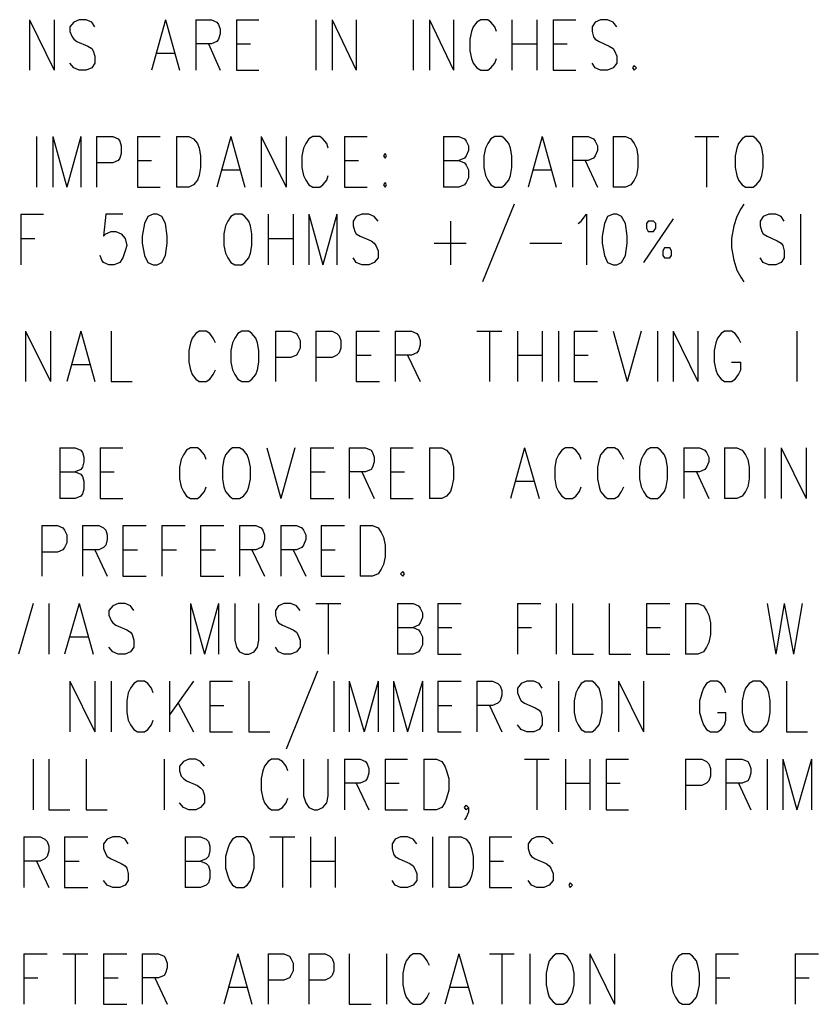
# Model space of a CAD drawing. Extents: x 11.9 to 28.1, y 10.8 to 21.2.
# Tile 19 of 27: x 24.4 to 25.5, y 16.1 to 17.3. Entities that reach past the tile are written whole.
import ezdxf

# ---------------------------------------------------------------- set-up
doc = ezdxf.new("R2010")
doc.units = 0
doc.header["$MEASUREMENT"] = 0
doc.layers.add('LAYNR1', color=2, linetype='Continuous')

msp = doc.modelspace()

# ---------------------------------------------------------------- linework, layer by layer
at = {"layer": 'LAYNR1', "color": 7}
for points in [[(24.444, 17.322), (24.444, 17.257)], [(24.444, 17.322), (24.476, 17.257)], [(24.476, 17.322), (24.476, 17.257)], [(24.528, 17.313), (24.524, 17.319), (24.517, 17.322), (24.508, 17.322), (24.501, 17.319), (24.496, 17.313), (24.496, 17.307), (24.499, 17.3), (24.501, 17.297), (24.505, 17.294), (24.519, 17.288), (24.524, 17.285), (24.526, 17.282), (24.528, 17.275), (24.528, 17.266), (24.524, 17.26), (24.517, 17.257), (24.508, 17.257), (24.501, 17.26), (24.496, 17.266)], [(24.619, 17.322), (24.601, 17.257)], [(24.619, 17.322), (24.637, 17.257)], [(24.658, 17.322), (24.658, 17.257)], [(24.658, 17.322), (24.678, 17.322), (24.685, 17.319), (24.687, 17.316), (24.689, 17.31), (24.689, 17.304), (24.687, 17.297), (24.685, 17.294), (24.678, 17.291), (24.658, 17.291)], [(24.71, 17.322), (24.71, 17.257)], [(24.71, 17.322), (24.739, 17.322)], [(24.812, 17.322), (24.812, 17.257)], [(24.833, 17.322), (24.833, 17.257)], [(24.833, 17.322), (24.864, 17.257)], [(24.864, 17.322), (24.864, 17.257)], [(24.937, 17.322), (24.937, 17.257)], [(24.958, 17.322), (24.958, 17.257)], [(24.958, 17.322), (24.989, 17.257)], [(24.989, 17.322), (24.989, 17.257)], [(25.044, 17.307), (25.042, 17.313), (25.037, 17.319), (25.033, 17.322), (25.024, 17.322), (25.019, 17.319), (25.014, 17.313), (25.012, 17.307), (25.01, 17.297), (25.01, 17.282), (25.012, 17.272), (25.014, 17.266), (25.019, 17.26), (25.024, 17.257), (25.033, 17.257), (25.037, 17.26), (25.042, 17.266), (25.044, 17.272)], [(25.064, 17.322), (25.064, 17.257)], [(25.096, 17.322), (25.096, 17.257)], [(25.117, 17.322), (25.117, 17.257)], [(25.117, 17.322), (25.146, 17.322)], [(25.199, 17.313), (25.194, 17.319), (25.187, 17.322), (25.178, 17.322), (25.171, 17.319), (25.167, 17.313), (25.167, 17.307), (25.169, 17.3), (25.171, 17.297), (25.176, 17.294), (25.189, 17.288), (25.194, 17.285), (25.196, 17.282), (25.199, 17.275), (25.199, 17.266), (25.194, 17.26), (25.187, 17.257), (25.178, 17.257), (25.171, 17.26), (25.167, 17.266)], [(24.674, 17.291), (24.689, 17.257)], [(24.71, 17.291), (24.728, 17.291)], [(25.064, 17.291), (25.096, 17.291)], [(25.117, 17.291), (25.135, 17.291)], [(24.608, 17.279), (24.63, 17.279)], [(24.71, 17.257), (24.739, 17.257)], [(25.117, 17.257), (25.146, 17.257)], [(24.453, 17.172), (24.453, 17.107)], [(24.474, 17.172), (24.474, 17.107)], [(24.474, 17.172), (24.492, 17.107)], [(24.51, 17.172), (24.492, 17.107)], [(24.51, 17.172), (24.51, 17.107)], [(24.53, 17.172), (24.53, 17.107)], [(24.53, 17.172), (24.551, 17.172), (24.558, 17.169), (24.56, 17.166), (24.562, 17.16), (24.562, 17.15), (24.56, 17.144), (24.558, 17.141), (24.551, 17.138), (24.53, 17.138)], [(24.583, 17.172), (24.583, 17.107)], [(24.583, 17.172), (24.612, 17.172)], [(24.633, 17.172), (24.633, 17.107)], [(24.633, 17.172), (24.649, 17.172), (24.655, 17.169), (24.66, 17.163), (24.662, 17.157), (24.664, 17.147), (24.664, 17.132), (24.662, 17.122), (24.66, 17.116), (24.655, 17.11), (24.649, 17.107), (24.633, 17.107)], [(24.703, 17.172), (24.685, 17.107)], [(24.703, 17.172), (24.721, 17.107)], [(24.742, 17.172), (24.742, 17.107)], [(24.742, 17.172), (24.774, 17.107)], [(24.774, 17.172), (24.774, 17.107)], [(24.828, 17.157), (24.826, 17.163), (24.821, 17.169), (24.817, 17.172), (24.808, 17.172), (24.803, 17.169), (24.799, 17.163), (24.796, 17.157), (24.794, 17.147), (24.794, 17.132), (24.796, 17.122), (24.799, 17.116), (24.803, 17.11), (24.808, 17.107), (24.817, 17.107), (24.821, 17.11), (24.826, 17.116), (24.828, 17.122)], [(24.849, 17.172), (24.849, 17.107)], [(24.849, 17.172), (24.878, 17.172)], [(24.976, 17.172), (24.976, 17.107)], [(24.976, 17.172), (24.996, 17.172), (25.003, 17.169), (25.005, 17.166), (25.008, 17.16), (25.008, 17.154), (25.005, 17.147), (25.003, 17.144), (24.996, 17.141)], [(25.103, 17.172), (25.085, 17.107)], [(25.103, 17.172), (25.121, 17.107)], [(25.142, 17.172), (25.142, 17.107)], [(25.142, 17.172), (25.162, 17.172), (25.169, 17.169), (25.171, 17.166), (25.174, 17.16), (25.174, 17.154), (25.171, 17.147), (25.169, 17.144), (25.162, 17.141), (25.142, 17.141)], [(25.194, 17.172), (25.194, 17.107)], [(25.194, 17.172), (25.21, 17.172), (25.217, 17.169), (25.221, 17.163), (25.224, 17.157), (25.226, 17.147), (25.226, 17.132), (25.224, 17.122), (25.221, 17.116), (25.217, 17.11), (25.21, 17.107), (25.194, 17.107)], [(25.299, 17.172), (25.33, 17.172)], [(25.314, 17.172), (25.314, 17.107)], [(24.583, 17.141), (24.601, 17.141)], [(24.849, 17.141), (24.867, 17.141)], [(24.976, 17.141), (24.996, 17.141), (25.003, 17.138), (25.005, 17.135), (25.008, 17.129), (25.008, 17.119), (25.005, 17.113), (25.003, 17.11), (24.996, 17.107), (24.976, 17.107)], [(25.158, 17.141), (25.174, 17.107)], [(24.692, 17.129), (24.714, 17.129)], [(25.092, 17.129), (25.114, 17.129)], [(24.583, 17.107), (24.612, 17.107)], [(24.849, 17.107), (24.878, 17.107)], [(25.067, 17.085), (25.026, 16.985)], [(25.362, 17.085), (25.358, 17.079), (25.353, 17.069), (25.349, 17.057), (25.346, 17.041), (25.346, 17.029), (25.349, 17.013), (25.353, 17), (25.358, 16.991), (25.362, 16.985)], [(24.433, 17.072), (24.433, 17.007)], [(24.433, 17.072), (24.462, 17.072)], [(24.564, 17.072), (24.542, 17.072), (24.539, 17.044), (24.542, 17.047), (24.549, 17.05), (24.555, 17.05), (24.562, 17.047), (24.567, 17.041), (24.569, 17.032), (24.567, 17.025), (24.564, 17.016), (24.56, 17.01), (24.553, 17.007), (24.546, 17.007), (24.539, 17.01), (24.537, 17.013), (24.535, 17.019)], [(24.751, 17.072), (24.751, 17.007)], [(24.783, 17.072), (24.783, 17.007)], [(24.803, 17.072), (24.803, 17.007)], [(24.803, 17.072), (24.821, 17.007)], [(24.839, 17.072), (24.821, 17.007)], [(24.839, 17.072), (24.839, 17.007)], [(24.892, 17.063), (24.887, 17.069), (24.88, 17.072), (24.871, 17.072), (24.864, 17.069), (24.86, 17.063), (24.86, 17.057), (24.862, 17.05), (24.864, 17.047), (24.869, 17.044), (24.883, 17.038), (24.887, 17.035), (24.889, 17.032), (24.892, 17.025), (24.892, 17.016), (24.887, 17.01), (24.88, 17.007), (24.871, 17.007), (24.864, 17.01), (24.86, 17.016)], [(25.149, 17.06), (25.153, 17.063), (25.16, 17.072), (25.16, 17.007)], [(25.271, 17.066), (25.233, 17.01)], [(25.414, 17.063), (25.41, 17.069), (25.403, 17.072), (25.394, 17.072), (25.387, 17.069), (25.383, 17.063), (25.383, 17.057), (25.385, 17.05), (25.387, 17.047), (25.392, 17.044), (25.405, 17.038), (25.41, 17.035), (25.412, 17.032), (25.414, 17.025), (25.414, 17.016), (25.41, 17.01), (25.403, 17.007), (25.394, 17.007), (25.387, 17.01), (25.383, 17.016)], [(25.435, 17.072), (25.435, 17.007)], [(24.985, 17.063), (24.985, 17.007)], [(24.433, 17.041), (24.451, 17.041)], [(24.751, 17.041), (24.783, 17.041)], [(24.964, 17.035), (25.005, 17.035)], [(25.087, 17.035), (25.128, 17.035)], [(24.439, 16.922), (24.439, 16.857)], [(24.439, 16.922), (24.471, 16.857)], [(24.471, 16.922), (24.471, 16.857)], [(24.51, 16.922), (24.492, 16.857)], [(24.51, 16.922), (24.528, 16.857)], [(24.549, 16.922), (24.549, 16.857), (24.576, 16.857)], [(24.683, 16.907), (24.68, 16.913), (24.676, 16.919), (24.671, 16.922), (24.662, 16.922), (24.658, 16.919), (24.653, 16.913), (24.651, 16.907), (24.649, 16.897), (24.649, 16.882), (24.651, 16.872), (24.653, 16.866), (24.658, 16.86), (24.662, 16.857), (24.671, 16.857), (24.676, 16.86), (24.68, 16.866), (24.683, 16.872)], [(24.76, 16.922), (24.76, 16.857)], [(24.76, 16.922), (24.78, 16.922), (24.787, 16.919), (24.789, 16.916), (24.792, 16.91), (24.792, 16.9), (24.789, 16.894), (24.787, 16.891), (24.78, 16.888), (24.76, 16.888)], [(24.812, 16.922), (24.812, 16.857)], [(24.812, 16.922), (24.833, 16.922), (24.839, 16.919), (24.842, 16.916), (24.844, 16.91), (24.844, 16.9), (24.842, 16.894), (24.839, 16.891), (24.833, 16.888), (24.812, 16.888)], [(24.864, 16.922), (24.864, 16.857)], [(24.864, 16.922), (24.894, 16.922)], [(24.914, 16.922), (24.914, 16.857)], [(24.914, 16.922), (24.935, 16.922), (24.942, 16.919), (24.944, 16.916), (24.946, 16.91), (24.946, 16.904), (24.944, 16.897), (24.942, 16.894), (24.935, 16.891), (24.914, 16.891)], [(25.019, 16.922), (25.051, 16.922)], [(25.035, 16.922), (25.035, 16.857)], [(25.071, 16.922), (25.071, 16.857)], [(25.103, 16.922), (25.103, 16.857)], [(25.124, 16.922), (25.124, 16.857)], [(25.144, 16.922), (25.144, 16.857)], [(25.144, 16.922), (25.174, 16.922)], [(25.194, 16.922), (25.212, 16.857)], [(25.23, 16.922), (25.212, 16.857)], [(25.251, 16.922), (25.251, 16.857)], [(25.271, 16.922), (25.271, 16.857)], [(25.271, 16.922), (25.303, 16.857)], [(25.303, 16.922), (25.303, 16.857)], [(25.358, 16.907), (25.355, 16.913), (25.351, 16.919), (25.346, 16.922), (25.337, 16.922), (25.333, 16.919), (25.328, 16.913), (25.326, 16.907), (25.324, 16.897), (25.324, 16.882), (25.326, 16.872), (25.328, 16.866), (25.333, 16.86), (25.337, 16.857), (25.346, 16.857), (25.351, 16.86), (25.355, 16.866), (25.358, 16.872), (25.358, 16.882)], [(25.43, 16.922), (25.43, 16.857)], [(24.864, 16.891), (24.883, 16.891)], [(24.93, 16.891), (24.946, 16.857)], [(25.071, 16.891), (25.103, 16.891)], [(25.144, 16.891), (25.162, 16.891)], [(24.499, 16.879), (24.521, 16.879)], [(25.346, 16.882), (25.358, 16.882)], [(24.864, 16.857), (24.894, 16.857)], [(25.144, 16.857), (25.174, 16.857)], [(24.483, 16.772), (24.483, 16.707)], [(24.483, 16.772), (24.503, 16.772), (24.51, 16.769), (24.512, 16.766), (24.514, 16.76), (24.514, 16.754), (24.512, 16.747), (24.51, 16.744), (24.503, 16.741)], [(24.535, 16.772), (24.535, 16.707)], [(24.535, 16.772), (24.564, 16.772)], [(24.671, 16.757), (24.669, 16.763), (24.664, 16.769), (24.66, 16.772), (24.651, 16.772), (24.646, 16.769), (24.642, 16.763), (24.639, 16.757), (24.637, 16.747), (24.637, 16.732), (24.639, 16.722), (24.642, 16.716), (24.646, 16.71), (24.651, 16.707), (24.66, 16.707), (24.664, 16.71), (24.669, 16.716), (24.671, 16.722)], [(24.749, 16.772), (24.767, 16.707)], [(24.785, 16.772), (24.767, 16.707)], [(24.805, 16.772), (24.805, 16.707)], [(24.805, 16.772), (24.835, 16.772)], [(24.855, 16.772), (24.855, 16.707)], [(24.855, 16.772), (24.876, 16.772), (24.883, 16.769), (24.885, 16.766), (24.887, 16.76), (24.887, 16.754), (24.885, 16.747), (24.883, 16.744), (24.876, 16.741), (24.855, 16.741)], [(24.908, 16.772), (24.908, 16.707)], [(24.908, 16.772), (24.937, 16.772)], [(24.958, 16.772), (24.958, 16.707)], [(24.958, 16.772), (24.974, 16.772), (24.98, 16.769), (24.985, 16.763), (24.987, 16.757), (24.989, 16.747), (24.989, 16.732), (24.987, 16.722), (24.985, 16.716), (24.98, 16.71), (24.974, 16.707), (24.958, 16.707)], [(25.08, 16.772), (25.062, 16.707)], [(25.08, 16.772), (25.099, 16.707)], [(25.153, 16.757), (25.151, 16.763), (25.146, 16.769), (25.142, 16.772), (25.133, 16.772), (25.128, 16.769), (25.124, 16.763), (25.121, 16.757), (25.119, 16.747), (25.119, 16.732), (25.121, 16.722), (25.124, 16.716), (25.128, 16.71), (25.133, 16.707), (25.142, 16.707), (25.146, 16.71), (25.151, 16.716), (25.153, 16.722)], [(25.208, 16.757), (25.205, 16.763), (25.201, 16.769), (25.196, 16.772), (25.187, 16.772), (25.183, 16.769), (25.178, 16.763), (25.176, 16.757), (25.174, 16.747), (25.174, 16.732), (25.176, 16.722), (25.178, 16.716), (25.183, 16.71), (25.187, 16.707), (25.196, 16.707), (25.201, 16.71), (25.205, 16.716), (25.208, 16.722)], [(25.285, 16.772), (25.285, 16.707)], [(25.285, 16.772), (25.305, 16.772), (25.312, 16.769), (25.314, 16.766), (25.317, 16.76), (25.317, 16.754), (25.314, 16.747), (25.312, 16.744), (25.305, 16.741), (25.285, 16.741)], [(25.337, 16.772), (25.337, 16.707)], [(25.337, 16.772), (25.353, 16.772), (25.36, 16.769), (25.364, 16.763), (25.367, 16.757), (25.369, 16.747), (25.369, 16.732), (25.367, 16.722), (25.364, 16.716), (25.36, 16.71), (25.353, 16.707), (25.337, 16.707)], [(25.389, 16.772), (25.389, 16.707)], [(25.41, 16.772), (25.41, 16.707)], [(25.41, 16.772), (25.442, 16.707)], [(25.442, 16.772), (25.442, 16.707)], [(24.483, 16.741), (24.503, 16.741), (24.51, 16.738), (24.512, 16.735), (24.514, 16.729), (24.514, 16.719), (24.512, 16.713), (24.51, 16.71), (24.503, 16.707), (24.483, 16.707)], [(24.535, 16.741), (24.553, 16.741)], [(24.805, 16.741), (24.824, 16.741)], [(24.871, 16.741), (24.887, 16.707)], [(24.908, 16.741), (24.926, 16.741)], [(25.301, 16.741), (25.317, 16.707)], [(25.069, 16.729), (25.092, 16.729)], [(24.535, 16.707), (24.564, 16.707)], [(24.805, 16.707), (24.835, 16.707)], [(24.908, 16.707), (24.937, 16.707)], [(24.46, 16.672), (24.46, 16.607)], [(24.46, 16.672), (24.48, 16.672), (24.487, 16.669), (24.489, 16.666), (24.492, 16.66), (24.492, 16.65), (24.489, 16.644), (24.487, 16.641), (24.48, 16.638), (24.46, 16.638)], [(24.512, 16.672), (24.512, 16.607)], [(24.512, 16.672), (24.533, 16.672), (24.539, 16.669), (24.542, 16.666), (24.544, 16.66), (24.544, 16.654), (24.542, 16.647), (24.539, 16.644), (24.533, 16.641), (24.512, 16.641)], [(24.564, 16.672), (24.564, 16.607)], [(24.564, 16.672), (24.594, 16.672)], [(24.614, 16.672), (24.614, 16.607)], [(24.614, 16.672), (24.644, 16.672)], [(24.664, 16.672), (24.664, 16.607)], [(24.664, 16.672), (24.694, 16.672)], [(24.714, 16.672), (24.714, 16.607)], [(24.714, 16.672), (24.735, 16.672), (24.742, 16.669), (24.744, 16.666), (24.746, 16.66), (24.746, 16.654), (24.744, 16.647), (24.742, 16.644), (24.735, 16.641), (24.714, 16.641)], [(24.767, 16.672), (24.767, 16.607)], [(24.767, 16.672), (24.787, 16.672), (24.794, 16.669), (24.796, 16.666), (24.799, 16.66), (24.799, 16.654), (24.796, 16.647), (24.794, 16.644), (24.787, 16.641), (24.767, 16.641)], [(24.819, 16.672), (24.819, 16.607)], [(24.819, 16.672), (24.849, 16.672)], [(24.869, 16.672), (24.869, 16.607)], [(24.869, 16.672), (24.885, 16.672), (24.892, 16.669), (24.896, 16.663), (24.899, 16.657), (24.901, 16.647), (24.901, 16.632), (24.899, 16.622), (24.896, 16.616), (24.892, 16.61), (24.885, 16.607), (24.869, 16.607)], [(24.528, 16.641), (24.544, 16.607)], [(24.564, 16.641), (24.583, 16.641)], [(24.614, 16.641), (24.633, 16.641)], [(24.664, 16.641), (24.683, 16.641)], [(24.73, 16.641), (24.746, 16.607)], [(24.783, 16.641), (24.799, 16.607)], [(24.819, 16.641), (24.837, 16.641)], [(24.564, 16.607), (24.594, 16.607)], [(24.664, 16.607), (24.694, 16.607)], [(24.819, 16.607), (24.849, 16.607)], [(24.449, 16.572), (24.43, 16.507)], [(24.469, 16.572), (24.469, 16.507)], [(24.508, 16.572), (24.489, 16.507)], [(24.508, 16.572), (24.526, 16.507)], [(24.578, 16.563), (24.574, 16.569), (24.567, 16.572), (24.558, 16.572), (24.551, 16.569), (24.546, 16.563), (24.546, 16.557), (24.549, 16.55), (24.551, 16.547), (24.555, 16.544), (24.569, 16.538), (24.574, 16.535), (24.576, 16.532), (24.578, 16.525), (24.578, 16.516), (24.574, 16.51), (24.567, 16.507), (24.558, 16.507), (24.551, 16.51), (24.546, 16.516)], [(24.651, 16.572), (24.651, 16.507)], [(24.651, 16.572), (24.669, 16.507)], [(24.687, 16.572), (24.669, 16.507)], [(24.687, 16.572), (24.687, 16.507)], [(24.708, 16.572), (24.708, 16.525), (24.71, 16.516), (24.714, 16.51), (24.721, 16.507), (24.726, 16.507), (24.733, 16.51), (24.737, 16.516), (24.739, 16.525), (24.739, 16.572)], [(24.792, 16.563), (24.787, 16.569), (24.78, 16.572), (24.771, 16.572), (24.764, 16.569), (24.76, 16.563), (24.76, 16.557), (24.762, 16.55), (24.764, 16.547), (24.769, 16.544), (24.783, 16.538), (24.787, 16.535), (24.789, 16.532), (24.792, 16.525), (24.792, 16.516), (24.787, 16.51), (24.78, 16.507), (24.771, 16.507), (24.764, 16.51), (24.76, 16.516)], [(24.812, 16.572), (24.844, 16.572)], [(24.828, 16.572), (24.828, 16.507)], [(24.917, 16.572), (24.917, 16.507)], [(24.917, 16.572), (24.937, 16.572), (24.944, 16.569), (24.946, 16.566), (24.949, 16.56), (24.949, 16.554), (24.946, 16.547), (24.944, 16.544), (24.937, 16.541)], [(24.969, 16.572), (24.969, 16.507)], [(24.969, 16.572), (24.999, 16.572)], [(25.071, 16.572), (25.071, 16.507)], [(25.071, 16.572), (25.101, 16.572)], [(25.121, 16.572), (25.121, 16.507)], [(25.142, 16.572), (25.142, 16.507), (25.169, 16.507)], [(25.189, 16.572), (25.189, 16.507), (25.217, 16.507)], [(25.237, 16.572), (25.237, 16.507)], [(25.237, 16.572), (25.267, 16.572)], [(25.287, 16.572), (25.287, 16.507)], [(25.287, 16.572), (25.303, 16.572), (25.31, 16.569), (25.314, 16.563), (25.317, 16.557), (25.319, 16.547), (25.319, 16.532), (25.317, 16.522), (25.314, 16.516), (25.31, 16.51), (25.303, 16.507), (25.287, 16.507)], [(25.392, 16.572), (25.403, 16.507)], [(25.414, 16.572), (25.403, 16.507)], [(25.414, 16.572), (25.426, 16.507)], [(25.437, 16.572), (25.426, 16.507)], [(24.917, 16.541), (24.937, 16.541), (24.944, 16.538), (24.946, 16.535), (24.949, 16.529), (24.949, 16.519), (24.946, 16.513), (24.944, 16.51), (24.937, 16.507), (24.917, 16.507)], [(24.969, 16.541), (24.987, 16.541)], [(25.071, 16.541), (25.089, 16.541)], [(25.237, 16.541), (25.255, 16.541)], [(24.496, 16.529), (24.519, 16.529)], [(24.969, 16.507), (24.999, 16.507)], [(25.237, 16.507), (25.267, 16.507)], [(24.814, 16.485), (24.774, 16.385)], [(24.496, 16.472), (24.496, 16.407)], [(24.496, 16.472), (24.528, 16.407)], [(24.528, 16.472), (24.528, 16.407)], [(24.549, 16.472), (24.549, 16.407)], [(24.603, 16.457), (24.601, 16.463), (24.596, 16.469), (24.592, 16.472), (24.583, 16.472), (24.578, 16.469), (24.574, 16.463), (24.571, 16.457), (24.569, 16.447), (24.569, 16.432), (24.571, 16.422), (24.574, 16.416), (24.578, 16.41), (24.583, 16.407), (24.592, 16.407), (24.596, 16.41), (24.601, 16.416), (24.603, 16.422)], [(24.624, 16.472), (24.624, 16.407)], [(24.655, 16.472), (24.624, 16.429)], [(24.676, 16.472), (24.676, 16.407)], [(24.676, 16.472), (24.705, 16.472)], [(24.726, 16.472), (24.726, 16.407), (24.753, 16.407)], [(24.835, 16.472), (24.835, 16.407)], [(24.855, 16.472), (24.855, 16.407)], [(24.855, 16.472), (24.874, 16.407)], [(24.892, 16.472), (24.874, 16.407)], [(24.892, 16.472), (24.892, 16.407)], [(24.912, 16.472), (24.912, 16.407)], [(24.912, 16.472), (24.93, 16.407)], [(24.949, 16.472), (24.93, 16.407)], [(24.949, 16.472), (24.949, 16.407)], [(24.969, 16.472), (24.969, 16.407)], [(24.969, 16.472), (24.999, 16.472)], [(25.019, 16.472), (25.019, 16.407)], [(25.019, 16.472), (25.039, 16.472), (25.046, 16.469), (25.049, 16.466), (25.051, 16.46), (25.051, 16.454), (25.049, 16.447), (25.046, 16.444), (25.039, 16.441), (25.019, 16.441)], [(25.103, 16.463), (25.099, 16.469), (25.092, 16.472), (25.083, 16.472), (25.076, 16.469), (25.071, 16.463), (25.071, 16.457), (25.074, 16.45), (25.076, 16.447), (25.08, 16.444), (25.094, 16.438), (25.099, 16.435), (25.101, 16.432), (25.103, 16.425), (25.103, 16.416), (25.099, 16.41), (25.092, 16.407), (25.083, 16.407), (25.076, 16.41), (25.071, 16.416)], [(25.124, 16.472), (25.124, 16.407)], [(25.201, 16.472), (25.201, 16.407)], [(25.201, 16.472), (25.233, 16.407)], [(25.233, 16.472), (25.233, 16.407)], [(25.339, 16.457), (25.337, 16.463), (25.333, 16.469), (25.328, 16.472), (25.319, 16.472), (25.314, 16.469), (25.31, 16.463), (25.308, 16.457), (25.305, 16.447), (25.305, 16.432), (25.308, 16.422), (25.31, 16.416), (25.314, 16.41), (25.319, 16.407), (25.328, 16.407), (25.333, 16.41), (25.337, 16.416), (25.339, 16.422), (25.339, 16.432)], [(25.417, 16.472), (25.417, 16.407), (25.444, 16.407)], [(24.635, 16.444), (24.655, 16.407)], [(24.676, 16.441), (24.694, 16.441)], [(24.969, 16.441), (24.987, 16.441)], [(25.035, 16.441), (25.051, 16.407)], [(25.328, 16.432), (25.339, 16.432)], [(24.676, 16.407), (24.705, 16.407)], [(24.969, 16.407), (24.999, 16.407)], [(24.449, 16.372), (24.449, 16.307)], [(24.469, 16.372), (24.469, 16.307), (24.496, 16.307)], [(24.517, 16.372), (24.517, 16.307), (24.544, 16.307)], [(24.617, 16.372), (24.617, 16.307)], [(24.669, 16.363), (24.664, 16.369), (24.658, 16.372), (24.649, 16.372), (24.642, 16.369), (24.637, 16.363), (24.637, 16.357), (24.639, 16.35), (24.642, 16.347), (24.646, 16.344), (24.66, 16.338), (24.664, 16.335), (24.667, 16.332), (24.669, 16.325), (24.669, 16.316), (24.664, 16.31), (24.658, 16.307), (24.649, 16.307), (24.642, 16.31), (24.637, 16.316)], [(24.776, 16.357), (24.774, 16.363), (24.769, 16.369), (24.764, 16.372), (24.755, 16.372), (24.751, 16.369), (24.746, 16.363), (24.744, 16.357), (24.742, 16.347), (24.742, 16.332), (24.744, 16.322), (24.746, 16.316), (24.751, 16.31), (24.755, 16.307), (24.764, 16.307), (24.769, 16.31), (24.774, 16.316), (24.776, 16.322)], [(24.796, 16.372), (24.796, 16.325), (24.799, 16.316), (24.803, 16.31), (24.81, 16.307), (24.814, 16.307), (24.821, 16.31), (24.826, 16.316), (24.828, 16.325), (24.828, 16.372)], [(24.849, 16.372), (24.849, 16.307)], [(24.849, 16.372), (24.869, 16.372), (24.876, 16.369), (24.878, 16.366), (24.88, 16.36), (24.88, 16.354), (24.878, 16.347), (24.876, 16.344), (24.869, 16.341), (24.849, 16.341)], [(24.901, 16.372), (24.901, 16.307)], [(24.901, 16.372), (24.93, 16.372)], [(24.951, 16.372), (24.951, 16.307)], [(24.951, 16.372), (24.967, 16.372), (24.974, 16.369), (24.978, 16.363), (24.98, 16.357), (24.983, 16.347), (24.983, 16.332), (24.98, 16.322), (24.978, 16.316), (24.974, 16.31), (24.967, 16.307), (24.951, 16.307)], [(25.08, 16.372), (25.112, 16.372)], [(25.096, 16.372), (25.096, 16.307)], [(25.133, 16.372), (25.133, 16.307)], [(25.164, 16.372), (25.164, 16.307)], [(25.185, 16.372), (25.185, 16.307)], [(25.185, 16.372), (25.214, 16.372)], [(25.287, 16.372), (25.287, 16.307)], [(25.287, 16.372), (25.308, 16.372), (25.314, 16.369), (25.317, 16.366), (25.319, 16.36), (25.319, 16.35), (25.317, 16.344), (25.314, 16.341), (25.308, 16.338), (25.287, 16.338)], [(25.339, 16.372), (25.339, 16.307)], [(25.339, 16.372), (25.36, 16.372), (25.367, 16.369), (25.369, 16.366), (25.371, 16.36), (25.371, 16.354), (25.369, 16.347), (25.367, 16.344), (25.36, 16.341), (25.339, 16.341)], [(25.392, 16.372), (25.392, 16.307)], [(25.412, 16.372), (25.412, 16.307)], [(25.412, 16.372), (25.43, 16.307)], [(25.449, 16.372), (25.43, 16.307)], [(25.449, 16.372), (25.449, 16.307)], [(24.864, 16.341), (24.88, 16.307)], [(24.901, 16.341), (24.919, 16.341)], [(25.133, 16.341), (25.164, 16.341)], [(25.185, 16.341), (25.203, 16.341)], [(25.355, 16.341), (25.371, 16.307)], [(24.901, 16.307), (24.93, 16.307)], [(25.008, 16.31), (25.005, 16.307), (25.003, 16.31), (25.005, 16.313), (25.008, 16.31), (25.008, 16.304), (25.005, 16.297), (25.003, 16.294)], [(25.185, 16.307), (25.214, 16.307)], [(24.437, 16.272), (24.437, 16.207)], [(24.437, 16.272), (24.458, 16.272), (24.464, 16.269), (24.467, 16.266), (24.469, 16.26), (24.469, 16.254), (24.467, 16.247), (24.464, 16.244), (24.458, 16.241), (24.437, 16.241)], [(24.489, 16.272), (24.489, 16.207)], [(24.489, 16.272), (24.519, 16.272)], [(24.571, 16.263), (24.567, 16.269), (24.56, 16.272), (24.551, 16.272), (24.544, 16.269), (24.539, 16.263), (24.539, 16.257), (24.542, 16.25), (24.544, 16.247), (24.549, 16.244), (24.562, 16.238), (24.567, 16.235), (24.569, 16.232), (24.571, 16.225), (24.571, 16.216), (24.567, 16.21), (24.56, 16.207), (24.551, 16.207), (24.544, 16.21), (24.539, 16.216)], [(24.644, 16.272), (24.644, 16.207)], [(24.644, 16.272), (24.664, 16.272), (24.671, 16.269), (24.674, 16.266), (24.676, 16.26), (24.676, 16.254), (24.674, 16.247), (24.671, 16.244), (24.664, 16.241)], [(24.753, 16.272), (24.785, 16.272)], [(24.769, 16.272), (24.769, 16.207)], [(24.805, 16.272), (24.805, 16.207)], [(24.837, 16.272), (24.837, 16.207)], [(24.942, 16.263), (24.937, 16.269), (24.93, 16.272), (24.921, 16.272), (24.914, 16.269), (24.91, 16.263), (24.91, 16.257), (24.912, 16.25), (24.914, 16.247), (24.919, 16.244), (24.933, 16.238), (24.937, 16.235), (24.939, 16.232), (24.942, 16.225), (24.942, 16.216), (24.937, 16.21), (24.93, 16.207), (24.921, 16.207), (24.914, 16.21), (24.91, 16.216)], [(24.962, 16.272), (24.962, 16.207)], [(24.983, 16.272), (24.983, 16.207)], [(24.983, 16.272), (24.999, 16.272), (25.005, 16.269), (25.01, 16.263), (25.012, 16.257), (25.014, 16.247), (25.014, 16.232), (25.012, 16.222), (25.01, 16.216), (25.005, 16.21), (24.999, 16.207), (24.983, 16.207)], [(25.035, 16.272), (25.035, 16.207)], [(25.035, 16.272), (25.064, 16.272)], [(25.117, 16.263), (25.112, 16.269), (25.105, 16.272), (25.096, 16.272), (25.089, 16.269), (25.085, 16.263), (25.085, 16.257), (25.087, 16.25), (25.089, 16.247), (25.094, 16.244), (25.108, 16.238), (25.112, 16.235), (25.114, 16.232), (25.117, 16.225), (25.117, 16.216), (25.112, 16.21), (25.105, 16.207), (25.096, 16.207), (25.089, 16.21), (25.085, 16.216)], [(24.453, 16.241), (24.469, 16.207)], [(24.489, 16.241), (24.508, 16.241)], [(24.644, 16.241), (24.664, 16.241), (24.671, 16.238), (24.674, 16.235), (24.676, 16.229), (24.676, 16.219), (24.674, 16.213), (24.671, 16.21), (24.664, 16.207), (24.644, 16.207)], [(24.805, 16.241), (24.837, 16.241)], [(25.035, 16.241), (25.053, 16.241)], [(24.489, 16.207), (24.519, 16.207)], [(25.035, 16.207), (25.064, 16.207)], [(24.437, 16.122), (24.437, 16.057)], [(24.437, 16.122), (24.467, 16.122)], [(24.487, 16.122), (24.519, 16.122)], [(24.503, 16.122), (24.503, 16.057)], [(24.539, 16.122), (24.539, 16.057)], [(24.539, 16.122), (24.569, 16.122)], [(24.589, 16.122), (24.589, 16.057)], [(24.589, 16.122), (24.61, 16.122), (24.617, 16.119), (24.619, 16.116), (24.621, 16.11), (24.621, 16.104), (24.619, 16.097), (24.617, 16.094), (24.61, 16.091), (24.589, 16.091)], [(24.712, 16.122), (24.694, 16.057)], [(24.712, 16.122), (24.73, 16.057)], [(24.751, 16.122), (24.751, 16.057)], [(24.751, 16.122), (24.771, 16.122), (24.778, 16.119), (24.78, 16.116), (24.783, 16.11), (24.783, 16.1), (24.78, 16.094), (24.778, 16.091), (24.771, 16.088), (24.751, 16.088)], [(24.803, 16.122), (24.803, 16.057)], [(24.803, 16.122), (24.824, 16.122), (24.83, 16.119), (24.833, 16.116), (24.835, 16.11), (24.835, 16.1), (24.833, 16.094), (24.83, 16.091), (24.824, 16.088), (24.803, 16.088)], [(24.855, 16.122), (24.855, 16.057), (24.883, 16.057)], [(24.903, 16.122), (24.903, 16.057)], [(24.958, 16.107), (24.955, 16.113), (24.951, 16.119), (24.946, 16.122), (24.937, 16.122), (24.933, 16.119), (24.928, 16.113), (24.926, 16.107), (24.924, 16.097), (24.924, 16.082), (24.926, 16.072), (24.928, 16.066), (24.933, 16.06), (24.937, 16.057), (24.946, 16.057), (24.951, 16.06), (24.955, 16.066), (24.958, 16.072)], [(24.996, 16.122), (24.978, 16.057)], [(24.996, 16.122), (25.014, 16.057)], [(25.035, 16.122), (25.067, 16.122)], [(25.051, 16.122), (25.051, 16.057)], [(25.087, 16.122), (25.087, 16.057)], [(25.164, 16.122), (25.164, 16.057)], [(25.164, 16.122), (25.196, 16.057)], [(25.196, 16.122), (25.196, 16.057)], [(25.326, 16.122), (25.326, 16.057)], [(25.326, 16.122), (25.355, 16.122)], [(25.428, 16.122), (25.428, 16.057)], [(25.428, 16.122), (25.458, 16.122)], [(24.437, 16.091), (24.455, 16.091)], [(24.539, 16.091), (24.558, 16.091)], [(24.605, 16.091), (24.621, 16.057)], [(25.326, 16.091), (25.344, 16.091)], [(25.428, 16.091), (25.446, 16.091)], [(24.701, 16.079), (24.724, 16.079)], [(24.985, 16.079), (25.008, 16.079)], [(24.539, 16.057), (24.569, 16.057)]]:
    msp.add_lwpolyline(points, dxfattribs=at)
for points in [[(25.221, 17.263), (25.219, 17.26), (25.221, 17.257), (25.224, 17.26), (25.221, 17.263)], [(25.042, 17.172), (25.037, 17.169), (25.033, 17.163), (25.03, 17.157), (25.028, 17.147), (25.028, 17.132), (25.03, 17.122), (25.033, 17.116), (25.037, 17.11), (25.042, 17.107), (25.051, 17.107), (25.055, 17.11), (25.06, 17.116), (25.062, 17.122), (25.064, 17.132), (25.064, 17.147), (25.062, 17.157), (25.06, 17.163), (25.055, 17.169), (25.051, 17.172), (25.042, 17.172)], [(25.364, 17.172), (25.36, 17.169), (25.355, 17.163), (25.353, 17.157), (25.351, 17.147), (25.351, 17.132), (25.353, 17.122), (25.355, 17.116), (25.36, 17.11), (25.364, 17.107), (25.374, 17.107), (25.378, 17.11), (25.383, 17.116), (25.385, 17.122), (25.387, 17.132), (25.387, 17.147), (25.385, 17.157), (25.383, 17.163), (25.378, 17.169), (25.374, 17.172), (25.364, 17.172)], [(24.901, 17.15), (24.899, 17.147), (24.901, 17.144), (24.903, 17.147), (24.901, 17.15)], [(24.901, 17.113), (24.899, 17.11), (24.901, 17.107), (24.903, 17.11), (24.901, 17.113)], [(24.603, 17.072), (24.596, 17.069), (24.592, 17.06), (24.589, 17.044), (24.589, 17.035), (24.592, 17.019), (24.596, 17.01), (24.603, 17.007), (24.608, 17.007), (24.614, 17.01), (24.619, 17.019), (24.621, 17.035), (24.621, 17.044), (24.619, 17.06), (24.614, 17.069), (24.608, 17.072), (24.603, 17.072)], [(24.708, 17.072), (24.703, 17.069), (24.699, 17.063), (24.696, 17.057), (24.694, 17.047), (24.694, 17.032), (24.696, 17.022), (24.699, 17.016), (24.703, 17.01), (24.708, 17.007), (24.717, 17.007), (24.721, 17.01), (24.726, 17.016), (24.728, 17.022), (24.73, 17.032), (24.73, 17.047), (24.728, 17.057), (24.726, 17.063), (24.721, 17.069), (24.717, 17.072), (24.708, 17.072)], [(25.194, 17.072), (25.187, 17.069), (25.183, 17.06), (25.18, 17.044), (25.18, 17.035), (25.183, 17.019), (25.187, 17.01), (25.194, 17.007), (25.199, 17.007), (25.205, 17.01), (25.21, 17.019), (25.212, 17.035), (25.212, 17.044), (25.21, 17.06), (25.205, 17.069), (25.199, 17.072), (25.194, 17.072)], [(25.237, 17.054), (25.239, 17.05), (25.246, 17.05), (25.249, 17.054), (25.249, 17.06), (25.246, 17.063), (25.239, 17.063), (25.237, 17.06), (25.237, 17.054)], [(25.26, 17.016), (25.267, 17.016), (25.269, 17.019), (25.269, 17.025), (25.267, 17.029), (25.26, 17.029), (25.258, 17.025), (25.258, 17.019), (25.26, 17.016)], [(24.717, 16.922), (24.712, 16.919), (24.708, 16.913), (24.705, 16.907), (24.703, 16.897), (24.703, 16.882), (24.705, 16.872), (24.708, 16.866), (24.712, 16.86), (24.717, 16.857), (24.726, 16.857), (24.73, 16.86), (24.735, 16.866), (24.737, 16.872), (24.739, 16.882), (24.739, 16.897), (24.737, 16.907), (24.735, 16.913), (24.73, 16.919), (24.726, 16.922), (24.717, 16.922)], [(24.705, 16.772), (24.701, 16.769), (24.696, 16.763), (24.694, 16.757), (24.692, 16.747), (24.692, 16.732), (24.694, 16.722), (24.696, 16.716), (24.701, 16.71), (24.705, 16.707), (24.714, 16.707), (24.719, 16.71), (24.724, 16.716), (24.726, 16.722), (24.728, 16.732), (24.728, 16.747), (24.726, 16.757), (24.724, 16.763), (24.719, 16.769), (24.714, 16.772), (24.705, 16.772)], [(25.242, 16.772), (25.237, 16.769), (25.233, 16.763), (25.23, 16.757), (25.228, 16.747), (25.228, 16.732), (25.23, 16.722), (25.233, 16.716), (25.237, 16.71), (25.242, 16.707), (25.251, 16.707), (25.255, 16.71), (25.26, 16.716), (25.262, 16.722), (25.264, 16.732), (25.264, 16.747), (25.262, 16.757), (25.26, 16.763), (25.255, 16.769), (25.251, 16.772), (25.242, 16.772)], [(24.924, 16.613), (24.921, 16.61), (24.924, 16.607), (24.926, 16.61), (24.924, 16.613)], [(25.158, 16.472), (25.153, 16.469), (25.149, 16.463), (25.146, 16.457), (25.144, 16.447), (25.144, 16.432), (25.146, 16.422), (25.149, 16.416), (25.153, 16.41), (25.158, 16.407), (25.167, 16.407), (25.171, 16.41), (25.176, 16.416), (25.178, 16.422), (25.18, 16.432), (25.18, 16.447), (25.178, 16.457), (25.176, 16.463), (25.171, 16.469), (25.167, 16.472), (25.158, 16.472)], [(25.374, 16.472), (25.369, 16.469), (25.364, 16.463), (25.362, 16.457), (25.36, 16.447), (25.36, 16.432), (25.362, 16.422), (25.364, 16.416), (25.369, 16.41), (25.374, 16.407), (25.383, 16.407), (25.387, 16.41), (25.392, 16.416), (25.394, 16.422), (25.396, 16.432), (25.396, 16.447), (25.394, 16.457), (25.392, 16.463), (25.387, 16.469), (25.383, 16.472), (25.374, 16.472)], [(24.71, 16.272), (24.705, 16.269), (24.701, 16.263), (24.699, 16.257), (24.696, 16.247), (24.696, 16.232), (24.699, 16.222), (24.701, 16.216), (24.705, 16.21), (24.71, 16.207), (24.719, 16.207), (24.724, 16.21), (24.728, 16.216), (24.73, 16.222), (24.733, 16.232), (24.733, 16.247), (24.73, 16.257), (24.728, 16.263), (24.724, 16.269), (24.719, 16.272), (24.71, 16.272)], [(25.139, 16.213), (25.137, 16.21), (25.139, 16.207), (25.142, 16.21), (25.139, 16.213)], [(25.121, 16.122), (25.117, 16.119), (25.112, 16.113), (25.11, 16.107), (25.108, 16.097), (25.108, 16.082), (25.11, 16.072), (25.112, 16.066), (25.117, 16.06), (25.121, 16.057), (25.13, 16.057), (25.135, 16.06), (25.139, 16.066), (25.142, 16.072), (25.144, 16.082), (25.144, 16.097), (25.142, 16.107), (25.139, 16.113), (25.135, 16.119), (25.13, 16.122), (25.121, 16.122)], [(25.283, 16.122), (25.278, 16.119), (25.274, 16.113), (25.271, 16.107), (25.269, 16.097), (25.269, 16.082), (25.271, 16.072), (25.274, 16.066), (25.278, 16.06), (25.283, 16.057), (25.292, 16.057), (25.296, 16.06), (25.301, 16.066), (25.303, 16.072), (25.305, 16.082), (25.305, 16.097), (25.303, 16.107), (25.301, 16.113), (25.296, 16.119), (25.292, 16.122), (25.283, 16.122)]]:
    msp.add_lwpolyline(points, close=True, dxfattribs=at)

doc.saveas('drawing.dxf')
